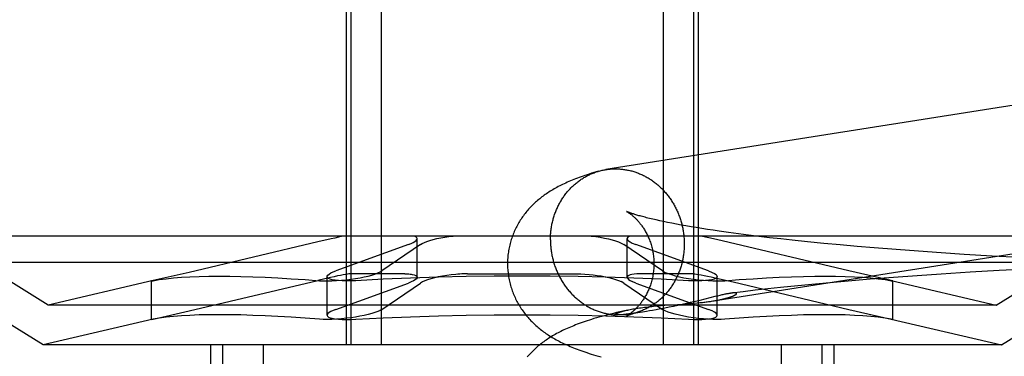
# Model space of a CAD drawing. Header units: inches. Extents: x 0 to 243, y 0 to 157.
# Tile 21 of 63: x 84.4941 to 84.7564, y 81.0158 to 81.1054. Entities that reach past the tile are written whole.
import ezdxf

# ---------------------------------------------------------------- set-up
doc = ezdxf.new("R2010")
doc.units = ezdxf.units.IN
doc.header["$LTSCALE"] = 13.357143
doc.header["$MEASUREMENT"] = 0
doc.linetypes.add('HIDDEN', pattern=[0.2, 0.1, -0.1])
doc.layers.add('DEFAULT_2', color=8, linetype='HIDDEN')

msp = doc.modelspace()

# ---------------------------------------------------------------- linework, layer by layer
at = {"layer": 'DEFAULT_2', "color": 8, "linetype": 'HIDDEN'}
for p, q in [((84.58109, 81.1238), (84.58109, 81.0188)), ((84.5823, 81.1238), (84.5823, 81.0188)), ((84.5904, 81.1238), (84.5904, 81.0188)), ((84.66554, 81.1238), (84.66554, 81.0188)), ((84.67364, 81.1238), (84.67364, 81.0188)), ((84.67484, 81.1238), (84.67484, 81.0188)), ((84.6646, 81.05186), (84.66363, 81.05207)), ((84.66562, 81.05164), (84.6646, 81.05186)), ((84.6667, 81.05142), (84.66562, 81.05164)), ((84.66784, 81.05119), (84.6667, 81.05142)), ((84.66904, 81.05096), (84.66784, 81.05119)), ((84.67028, 81.05073), (84.66904, 81.05096)), ((84.67158, 81.0505), (84.67028, 81.05073)), ((84.67294, 81.05027), (84.67158, 81.0505)), ((84.67435, 81.05003), (84.67294, 81.05027)), ((84.6758, 81.0498), (84.67435, 81.05003)), ((84.67731, 81.04956), (84.6758, 81.0498)), ((84.67887, 81.04932), (84.67731, 81.04956)), ((84.7839, 81.0478), (84.47204, 81.0478)), ((84.50172, 81.0294), (84.47204, 81.0478)), ((84.60001, 81.03683), (84.60001, 81.0471)), ((84.65593, 81.03682), (84.65593, 81.0471)), ((84.67969, 81.04686), (84.67769, 81.04731)), ((84.68047, 81.04909), (84.67887, 81.04932)), ((84.71495, 81.03854), (84.67969, 81.04686)), ((84.68296, 81.04874), (84.68047, 81.04909)), ((84.68555, 81.04839), (84.68296, 81.04874)), ((84.68824, 81.04804), (84.68555, 81.04839)), ((84.69102, 81.04769), (84.68824, 81.04804)), ((84.69388, 81.04735), (84.69102, 81.04769)), ((84.69683, 81.04702), (84.69388, 81.04735)), ((84.69986, 81.04669), (84.69683, 81.04702)), ((84.75422, 81.0294), (84.7839, 81.0478)), ((84.57355, 81.04624), (84.53925, 81.03813)), ((84.59767, 81.04554), (84.57835, 81.03854)), ((84.60088, 81.04554), (84.5906, 81.03854)), ((84.65432, 81.04594), (84.65506, 81.04554)), ((84.66534, 81.03854), (84.65506, 81.04554)), ((84.65727, 81.04594), (84.65827, 81.04554)), ((84.67758, 81.03854), (84.65827, 81.04554)), ((84.70401, 81.04626), (84.69986, 81.04669)), ((84.70829, 81.04584), (84.70401, 81.04626)), ((84.71268, 81.04543), (84.70829, 81.04584)), ((84.71717, 81.04503), (84.71268, 81.04543)), ((84.72176, 81.04464), (84.71717, 81.04503)), ((84.72761, 81.04418), (84.72176, 81.04464)), ((84.73357, 81.04374), (84.72761, 81.04418)), ((84.73962, 81.04332), (84.73357, 81.04374)), ((84.74573, 81.04292), (84.73962, 81.04332)), ((84.75313, 81.04248), (84.74573, 81.04292)), ((84.76057, 81.04207), (84.75313, 81.04248)), ((84.79097, 81.04073), (84.46497, 81.04073)), ((84.50033, 81.0188), (84.46497, 81.04073)), ((84.75561, 81.0188), (84.79097, 81.04073)), ((84.53925, 81.03813), (84.52965, 81.03595)), ((84.57601, 81.02672), (84.57601, 81.03699)), ((84.59668, 81.03774), (84.5821, 81.03774)), ((84.61339, 81.03774), (84.64255, 81.03774)), ((84.67384, 81.03774), (84.65926, 81.03774)), ((84.66534, 81.03854), (84.66607, 81.03813)), ((84.67384, 81.03774), (84.67497, 81.0376)), ((84.67758, 81.03854), (84.67858, 81.03813)), ((84.67829, 81.0369), (84.68051, 81.0364)), ((84.67992, 81.02671), (84.67992, 81.03699)), ((84.68051, 81.0364), (84.68414, 81.03556)), ((84.72629, 81.03595), (84.71495, 81.03854)), ((84.72691, 81.03677), (84.72067, 81.03629)), ((84.73322, 81.03722), (84.72691, 81.03677)), ((84.73959, 81.03765), (84.73322, 81.03722)), ((84.74729, 81.03814), (84.73959, 81.03765)), ((84.75501, 81.03858), (84.74729, 81.03814)), ((84.76272, 81.03899), (84.75501, 81.03858)), ((84.52969, 81.03596), (84.50172, 81.0294)), ((84.52965, 81.03595), (84.52925, 81.03585)), ((84.52925, 81.03585), (84.52965, 81.03591)), ((84.52925, 81.02558), (84.52925, 81.03585)), ((84.53925, 81.02786), (84.57354, 81.03596)), ((84.57835, 81.02827), (84.59767, 81.03526)), ((84.5906, 81.02827), (84.60088, 81.03526)), ((84.65506, 81.03526), (84.65432, 81.03567)), ((84.65506, 81.03526), (84.66534, 81.02827)), ((84.65827, 81.03526), (84.65727, 81.03567)), ((84.65827, 81.03526), (84.67758, 81.02827)), ((84.68414, 81.03556), (84.71495, 81.02827)), ((84.6968, 81.0341), (84.6934, 81.03373)), ((84.7014, 81.03457), (84.6968, 81.0341)), ((84.7061, 81.03502), (84.7014, 81.03457)), ((84.71089, 81.03546), (84.7061, 81.03502)), ((84.71574, 81.03588), (84.71089, 81.03546)), ((84.72067, 81.03629), (84.71574, 81.03588)), ((84.72626, 81.03595), (84.75422, 81.0294)), ((84.72669, 81.03584), (84.72629, 81.03595)), ((84.72629, 81.03591), (84.72669, 81.03584)), ((84.72669, 81.02558), (84.72669, 81.03585)), ((84.67933, 81.03167), (84.67525, 81.03066)), ((84.67999, 81.03183), (84.67933, 81.03167)), ((84.68061, 81.03198), (84.67999, 81.03183)), ((84.68679, 81.03297), (84.68374, 81.0326)), ((84.69007, 81.03336), (84.68679, 81.03297)), ((84.6934, 81.03373), (84.69007, 81.03336)), ((84.75422, 81.0294), (84.50172, 81.0294)), ((84.66299, 81.0291), (84.66398, 81.02919)), ((84.66398, 81.02919), (84.66497, 81.02927)), ((84.66593, 81.02859), (84.66478, 81.02837)), ((84.66497, 81.02927), (84.66597, 81.02935)), ((84.66711, 81.02883), (84.66593, 81.02859)), ((84.66597, 81.02935), (84.66794, 81.02949)), ((84.66829, 81.02907), (84.66711, 81.02883)), ((84.66794, 81.02949), (84.67076, 81.02968)), ((84.66945, 81.02931), (84.66829, 81.02907)), ((84.67059, 81.02956), (84.66945, 81.02931)), ((84.6717, 81.02981), (84.67059, 81.02956)), ((84.67076, 81.02968), (84.67209, 81.02978)), ((84.67276, 81.03006), (84.6717, 81.02981)), ((84.67209, 81.02978), (84.67294, 81.02984)), ((84.67379, 81.0303), (84.67276, 81.03006)), ((84.67294, 81.02984), (84.67376, 81.02991)), ((84.67376, 81.02991), (84.67454, 81.02999)), ((84.67525, 81.03066), (84.67379, 81.0303)), ((84.67454, 81.02999), (84.67528, 81.03006)), ((84.67528, 81.03006), (84.67599, 81.03014)), ((84.67875, 81.0305), (84.67915, 81.03057)), ((84.52965, 81.02568), (84.53925, 81.02786)), ((84.65334, 81.02678), (84.65332, 81.02678)), ((84.65342, 81.02678), (84.6534, 81.02678)), ((84.65346, 81.02678), (84.65344, 81.02678)), ((84.6535, 81.02678), (84.65348, 81.02678)), ((84.65355, 81.02678), (84.65353, 81.02678)), ((84.65371, 81.02679), (84.65365, 81.02678)), ((84.65377, 81.02679), (84.65371, 81.02679)), ((84.65384, 81.02679), (84.65377, 81.02679)), ((84.65392, 81.02679), (84.65384, 81.02679)), ((84.654, 81.0268), (84.65392, 81.02679)), ((84.65409, 81.0268), (84.654, 81.0268)), ((84.65419, 81.02681), (84.65409, 81.0268)), ((84.6543, 81.02682), (84.65419, 81.02681)), ((84.65442, 81.02682), (84.6543, 81.02682)), ((84.65455, 81.02684), (84.65442, 81.02682)), ((84.65469, 81.02685), (84.65455, 81.02684)), ((84.65484, 81.02686), (84.65469, 81.02685)), ((84.65611, 81.0281), (84.65482, 81.02781)), ((84.655, 81.02688), (84.65484, 81.02686)), ((84.65518, 81.02689), (84.655, 81.02688)), ((84.65537, 81.02691), (84.65518, 81.02689)), ((84.65568, 81.02695), (84.65537, 81.02691)), ((84.65603, 81.02699), (84.65568, 81.02695)), ((84.65641, 81.02704), (84.65603, 81.02699)), ((84.65685, 81.02709), (84.65641, 81.02704)), ((84.65736, 81.02716), (84.65685, 81.02709)), ((84.65795, 81.02724), (84.65736, 81.02716)), ((84.65864, 81.02734), (84.65795, 81.02724)), ((84.65944, 81.02746), (84.65864, 81.02734)), ((84.66105, 81.02772), (84.66003, 81.02755)), ((84.66184, 81.02785), (84.66105, 81.02772)), ((84.66272, 81.028), (84.66184, 81.02785)), ((84.6637, 81.02817), (84.66272, 81.028)), ((84.66478, 81.02837), (84.6637, 81.02817)), ((84.66607, 81.02786), (84.66534, 81.02827)), ((84.67858, 81.02786), (84.67758, 81.02827)), ((84.71495, 81.02827), (84.72629, 81.02568)), ((84.52969, 81.02568), (84.50033, 81.0188)), ((84.52925, 81.02557), (84.52965, 81.02568)), ((84.52965, 81.02564), (84.52925, 81.02557)), ((84.72626, 81.02568), (84.75561, 81.0188)), ((84.72629, 81.02568), (84.72669, 81.02557)), ((84.72669, 81.02557), (84.72629, 81.02564)), ((84.75561, 81.0188), (84.50033, 81.0188)), ((84.54497, 81.0188), (84.54497, 80.86255)), ((84.54817, 81.0188), (84.54817, 80.86255)), ((84.55898, 81.0188), (84.55898, 80.86255)), ((84.69696, 81.0188), (84.69696, 80.86255)), ((84.70776, 81.0188), (84.70776, 80.86255)), ((84.71097, 81.0188), (84.71097, 80.86255))]:
    msp.add_line(p, q, dxfattribs=at)
for points in [[(84.87077, 81.09997), (84.8705, 81.09998), (84.87023, 81.09998), (84.86995, 81.09998), (84.86968, 81.09997), (84.8694, 81.09996), (84.86913, 81.09994), (84.86886, 81.09992), (84.86858, 81.09989), (84.86831, 81.09986), (84.86804, 81.09983), (84.86777, 81.09979), (84.65029, 81.0655)], [(84.64835, 81.06507), (84.64844, 81.0651), (84.64871, 81.06517), (84.64898, 81.06524), (84.64924, 81.0653), (84.64951, 81.06536), (84.64978, 81.06541), (84.65005, 81.06546), (84.65029, 81.0655)], [(84.65032, 81.0655), (84.65059, 81.06554), (84.65086, 81.06558), (84.65113, 81.06561), (84.6514, 81.06564), (84.65168, 81.06566), (84.65195, 81.06567), (84.65223, 81.06569), (84.6525, 81.06569), (84.65277, 81.0657), (84.65305, 81.06569), (84.65332, 81.06569)], [(84.65332, 81.06569), (84.6536, 81.06568), (84.65387, 81.06566), (84.65415, 81.06564), (84.65442, 81.06562), (84.65469, 81.06559), (84.65497, 81.06555), (84.65524, 81.06552), (84.65551, 81.06547), (84.65578, 81.06543), (84.65606, 81.06537), (84.65633, 81.06532), (84.6566, 81.06526), (84.65687, 81.06519), (84.65714, 81.06512), (84.6574, 81.06505), (84.65767, 81.06497), (84.65794, 81.06488), (84.6582, 81.06479), (84.65846, 81.0647), (84.65873, 81.06461), (84.65899, 81.0645), (84.65925, 81.0644), (84.6595, 81.06429), (84.65976, 81.06417), (84.66002, 81.06406), (84.66027, 81.06393), (84.66052, 81.06381), (84.66077, 81.06368), (84.66102, 81.06354), (84.66127, 81.0634), (84.66151, 81.06326), (84.66175, 81.06311), (84.662, 81.06296), (84.66223, 81.06281), (84.66247, 81.06265), (84.6627, 81.06248), (84.66294, 81.06232), (84.66317, 81.06215), (84.66339, 81.06197), (84.66362, 81.06179), (84.66384, 81.06161), (84.66406, 81.06143), (84.66428, 81.06124), (84.6645, 81.06104), (84.66471, 81.06085), (84.66492, 81.06065), (84.66513, 81.06045), (84.66533, 81.06024), (84.66553, 81.06003), (84.66573, 81.05982), (84.66592, 81.0596), (84.66612, 81.05938), (84.66631, 81.05916), (84.66649, 81.05893), (84.66668, 81.0587), (84.66686, 81.05847), (84.66703, 81.05824), (84.66721, 81.058), (84.66738, 81.05776), (84.66755, 81.05752), (84.66771, 81.05727), (84.66787, 81.05702), (84.66803, 81.05677), (84.66818, 81.05652), (84.66833, 81.05626), (84.66848, 81.05601), (84.66862, 81.05575), (84.66876, 81.05548), (84.66889, 81.05522), (84.66902, 81.05495), (84.66915, 81.05468), (84.66928, 81.05441), (84.6694, 81.05414), (84.66951, 81.05386), (84.66963, 81.05359), (84.66974, 81.05331), (84.66984, 81.05303), (84.66994, 81.05275), (84.67004, 81.05246), (84.67013, 81.05218), (84.67022, 81.05189), (84.67031, 81.05161), (84.67039, 81.05132), (84.67046, 81.05103), (84.67054, 81.05074), (84.67061, 81.05044), (84.67067, 81.05015), (84.67073, 81.04986), (84.67079, 81.04956), (84.67084, 81.04927), (84.67089, 81.04897), (84.67093, 81.04867), (84.67097, 81.04838), (84.67101, 81.04808), (84.67104, 81.04778), (84.67107, 81.04748), (84.67109, 81.04718), (84.67111, 81.04688), (84.67113, 81.04658), (84.67114, 81.04628), (84.67114, 81.04598), (84.67115, 81.04568)], [(84.64835, 81.06507), (84.64769, 81.06488), (84.64705, 81.06469), (84.64643, 81.0645), (84.64583, 81.06431), (84.64526, 81.06412), (84.6447, 81.06394), (84.64417, 81.06376), (84.64365, 81.06357), (84.64315, 81.06339), (84.64266, 81.06321), (84.64219, 81.06303), (84.64173, 81.06285), (84.64127, 81.06267), (84.64083, 81.06248), (84.6404, 81.0623), (84.63998, 81.06211), (84.63956, 81.06192), (84.63915, 81.06173), (84.63875, 81.06154), (84.63835, 81.06135), (84.63796, 81.06115), (84.63758, 81.06095), (84.6372, 81.06075), (84.63683, 81.06055), (84.63647, 81.06034), (84.63611, 81.06013), (84.63576, 81.05993), (84.63542, 81.05971), (84.63509, 81.0595), (84.63476, 81.05929), (84.63444, 81.05907), (84.63413, 81.05886), (84.63382, 81.05864), (84.63352, 81.05842), (84.63322, 81.0582), (84.63293, 81.05797), (84.63264, 81.05774), (84.63236, 81.05751), (84.63208, 81.05727), (84.6318, 81.05703), (84.63152, 81.05678), (84.63125, 81.05653), (84.63098, 81.05627), (84.63071, 81.05601), (84.63045, 81.05575), (84.63019, 81.05548), (84.62994, 81.05521), (84.62969, 81.05494), (84.62945, 81.05466), (84.62921, 81.05438), (84.62898, 81.0541), (84.62875, 81.05381), (84.62852, 81.05352), (84.6283, 81.05322), (84.62808, 81.05292), (84.62787, 81.05262), (84.62767, 81.05231), (84.62746, 81.052), (84.62727, 81.05169), (84.62707, 81.05137), (84.62689, 81.05104), (84.6267, 81.05071), (84.62653, 81.05038), (84.62635, 81.05005), (84.62619, 81.04971), (84.62603, 81.04937), (84.62587, 81.04902), (84.62572, 81.04867), (84.62558, 81.04832), (84.62544, 81.04796), (84.62531, 81.0476), (84.62518, 81.04724), (84.62506, 81.04688), (84.62495, 81.04651), (84.62484, 81.04614), (84.62474, 81.04577), (84.62465, 81.04539), (84.62456, 81.04502), (84.62448, 81.04464), (84.62441, 81.04426), (84.62434, 81.04388), (84.62428, 81.04349), (84.62423, 81.04311), (84.62418, 81.04272), (84.62415, 81.04234), (84.62411, 81.04195), (84.62409, 81.04156), (84.62407, 81.04118), (84.62406, 81.04079), (84.62406, 81.04043)], [(84.6355, 81.04679), (84.6355, 81.04709), (84.63551, 81.04739), (84.63552, 81.04769), (84.63553, 81.04799), (84.63555, 81.04828), (84.63558, 81.04858), (84.6356, 81.04888), (84.63563, 81.04918), (84.63567, 81.04947), (84.63571, 81.04977), (84.63575, 81.05006), (84.6358, 81.05035), (84.63586, 81.05065), (84.63591, 81.05094), (84.63597, 81.05123), (84.63604, 81.05152), (84.63611, 81.05181), (84.63618, 81.05209), (84.63626, 81.05238), (84.63634, 81.05266), (84.63642, 81.05294), (84.63651, 81.05322), (84.63661, 81.0535), (84.6367, 81.05378), (84.6368, 81.05405), (84.63691, 81.05433), (84.63702, 81.0546), (84.63713, 81.05487), (84.63725, 81.05514), (84.63737, 81.0554), (84.63749, 81.05567), (84.63762, 81.05593), (84.63775, 81.05619), (84.63789, 81.05644), (84.63803, 81.0567), (84.63817, 81.05695), (84.63832, 81.0572), (84.63847, 81.05744), (84.63862, 81.05769), (84.63878, 81.05793), (84.63894, 81.05817), (84.6391, 81.0584), (84.63927, 81.05863), (84.63944, 81.05886), (84.63961, 81.05909), (84.63979, 81.05931), (84.63997, 81.05953), (84.64015, 81.05975), (84.64034, 81.05996), (84.64053, 81.06018), (84.64072, 81.06038), (84.64092, 81.06059), (84.64111, 81.06079), (84.64132, 81.06098), (84.64152, 81.06118), (84.64173, 81.06137), (84.64194, 81.06156), (84.64215, 81.06174), (84.64236, 81.06192), (84.64258, 81.06209), (84.6428, 81.06227), (84.64302, 81.06243), (84.64325, 81.0626), (84.64348, 81.06276), (84.64371, 81.06291), (84.64394, 81.06307), (84.64417, 81.06321), (84.64441, 81.06336), (84.64465, 81.0635), (84.64489, 81.06364), (84.64513, 81.06377), (84.64538, 81.0639), (84.64562, 81.06402), (84.64587, 81.06414), (84.64612, 81.06425), (84.64638, 81.06437), (84.64663, 81.06447), (84.64688, 81.06457), (84.64714, 81.06467), (84.6474, 81.06477), (84.64766, 81.06486), (84.64792, 81.06494), (84.64818, 81.06502)], [(84.67599, 81.03014), (84.67633, 81.03018), (84.67665, 81.03021), (84.67697, 81.03025), (84.67728, 81.03029), (84.67757, 81.03033), (84.67786, 81.03037), (84.67814, 81.03041), (84.67841, 81.03045), (84.87381, 81.06126)], [(84.65575, 81.05436), (84.65574, 81.05436), (84.65575, 81.05436), (84.65576, 81.05435), (84.65578, 81.05434), (84.65581, 81.05432), (84.65584, 81.05431), (84.65588, 81.05428), (84.65593, 81.05426), (84.65598, 81.05423), (84.65603, 81.0542), (84.65609, 81.05416), (84.65616, 81.05412), (84.65623, 81.05407), (84.6563, 81.05402), (84.65638, 81.05397), (84.65646, 81.05392), (84.65655, 81.05386), (84.65664, 81.05379), (84.65673, 81.05372), (84.65683, 81.05365), (84.65693, 81.05358), (84.65703, 81.0535), (84.65714, 81.05341), (84.65725, 81.05332), (84.65736, 81.05323), (84.65748, 81.05313), (84.65759, 81.05303), (84.65771, 81.05292), (84.65783, 81.05281), (84.65796, 81.0527), (84.65808, 81.05257), (84.65821, 81.05245), (84.65834, 81.05232), (84.65848, 81.05218), (84.65861, 81.05204), (84.65875, 81.05189), (84.65888, 81.05174), (84.65902, 81.05158), (84.65916, 81.05141), (84.6593, 81.05124), (84.65944, 81.05106), (84.65958, 81.05088), (84.65973, 81.05069), (84.65987, 81.05049), (84.66001, 81.05029), (84.66016, 81.05008), (84.6603, 81.04986), (84.66044, 81.04964), (84.66058, 81.04941), (84.66072, 81.04917), (84.66086, 81.04893), (84.661, 81.04868), (84.66113, 81.04842), (84.66127, 81.04816), (84.6614, 81.04789), (84.66152, 81.04762), (84.66165, 81.04733), (84.66177, 81.04704), (84.66189, 81.04675), (84.662, 81.04645), (84.66211, 81.04615), (84.66221, 81.04583), (84.66231, 81.04552), (84.6624, 81.0452), (84.66249, 81.04487), (84.66257, 81.04455), (84.66265, 81.04421), (84.66272, 81.04388), (84.66278, 81.04354), (84.66284, 81.0432), (84.66289, 81.04285), (84.66294, 81.04251), (84.66297, 81.04216), (84.66301, 81.04181), (84.66303, 81.04146), (84.66305, 81.04111), (84.66306, 81.04075), (84.66306, 81.04043)], [(84.66363, 81.05207), (84.66273, 81.05228), (84.6623, 81.05238), (84.66188, 81.05248), (84.66148, 81.05258), (84.66109, 81.05268), (84.66072, 81.05278), (84.66036, 81.05287), (84.66002, 81.05296), (84.65969, 81.05305), (84.65938, 81.05314), (84.65908, 81.05322), (84.65879, 81.0533), (84.65852, 81.05338), (84.65827, 81.05346), (84.65802, 81.05354), (84.6578, 81.05361), (84.65758, 81.05368), (84.65738, 81.05374), (84.65719, 81.0538), (84.65702, 81.05386), (84.65685, 81.05392), (84.6567, 81.05398), (84.65657, 81.05403), (84.65644, 81.05407), (84.65633, 81.05412), (84.65622, 81.05416), (84.65613, 81.05419), (84.65605, 81.05423), (84.65598, 81.05425), (84.65592, 81.05428), (84.65587, 81.0543), (84.65582, 81.05432), (84.65579, 81.05434), (84.65577, 81.05435), (84.65576, 81.05435)], [(84.58059, 81.0478), (84.57986, 81.04765), (84.57901, 81.04748), (84.57807, 81.04727), (84.57704, 81.04704), (84.57355, 81.04624)], [(84.59767, 81.04554), (84.59836, 81.04581), (84.59894, 81.04608), (84.5994, 81.04635), (84.59973, 81.04661), (84.59993, 81.04686), (84.60001, 81.0471)], [(84.60001, 81.0471), (84.59994, 81.04731), (84.59975, 81.0475), (84.59944, 81.04766), (84.599, 81.0478)], [(84.60088, 81.04554), (84.60134, 81.04581), (84.60192, 81.04608), (84.60261, 81.04635), (84.6034, 81.04661), (84.60429, 81.04686), (84.60525, 81.0471), (84.60627, 81.04731), (84.60734, 81.0475), (84.60844, 81.04766), (84.60956, 81.0478)], [(84.64638, 81.0478), (84.64757, 81.04765), (84.64874, 81.04748), (84.64987, 81.04727), (84.65093, 81.04704), (84.65193, 81.04679), (84.65284, 81.04651), (84.65364, 81.04624), (84.65432, 81.04594)], [(84.65694, 81.0478), (84.65648, 81.04765), (84.65615, 81.04748), (84.65597, 81.04727), (84.65593, 81.0471)], [(84.65593, 81.0471), (84.65594, 81.04704), (84.65605, 81.04679), (84.65631, 81.04651), (84.65672, 81.04624), (84.65727, 81.04594)], [(84.67769, 81.04731), (84.67682, 81.0475), (84.67603, 81.04766), (84.67535, 81.0478)], [(84.6355, 81.04679), (84.6355, 81.04649), (84.63551, 81.04619), (84.63552, 81.04589), (84.63553, 81.04559), (84.63555, 81.04529), (84.63558, 81.04499), (84.6356, 81.04469), (84.63563, 81.0444), (84.63567, 81.0441), (84.63571, 81.0438), (84.63575, 81.0435), (84.6358, 81.04321), (84.63586, 81.04291), (84.63591, 81.04262), (84.63597, 81.04232), (84.63604, 81.04203), (84.63611, 81.04174), (84.63618, 81.04145), (84.63626, 81.04116), (84.63634, 81.04087), (84.63642, 81.04058), (84.63651, 81.04029), (84.63661, 81.04001), (84.6367, 81.03973), (84.6368, 81.03944), (84.63691, 81.03916), (84.63702, 81.03889), (84.63713, 81.03861), (84.63725, 81.03833), (84.63737, 81.03806), (84.63749, 81.03779), (84.63762, 81.03752), (84.63775, 81.03725), (84.63789, 81.03699), (84.63803, 81.03673), (84.63817, 81.03647), (84.63832, 81.03621), (84.63847, 81.03595), (84.63862, 81.0357), (84.63878, 81.03545), (84.63894, 81.0352), (84.6391, 81.03496), (84.63927, 81.03471), (84.63944, 81.03447), (84.63961, 81.03424), (84.63979, 81.034), (84.63997, 81.03377), (84.64015, 81.03354), (84.64034, 81.03332), (84.64053, 81.03309), (84.64072, 81.03287), (84.64092, 81.03266), (84.64111, 81.03244), (84.64132, 81.03223), (84.64152, 81.03203), (84.64173, 81.03182), (84.64194, 81.03162), (84.64215, 81.03143), (84.64236, 81.03124), (84.64258, 81.03105), (84.6428, 81.03086), (84.64302, 81.03068), (84.64325, 81.0305), (84.64348, 81.03033), (84.64371, 81.03016), (84.64394, 81.02999), (84.64417, 81.02983), (84.64441, 81.02967), (84.64465, 81.02951), (84.64489, 81.02936), (84.64513, 81.02921), (84.64538, 81.02907), (84.64562, 81.02893), (84.64587, 81.0288), (84.64612, 81.02867), (84.64638, 81.02854), (84.64663, 81.02842), (84.64688, 81.0283), (84.64714, 81.02818), (84.6474, 81.02807), (84.64766, 81.02797), (84.64792, 81.02787), (84.64818, 81.02777), (84.64844, 81.02768), (84.64871, 81.02759), (84.64898, 81.02751), (84.64924, 81.02743), (84.64951, 81.02735), (84.64978, 81.02728), (84.65005, 81.02722), (84.65032, 81.02716), (84.65059, 81.0271), (84.65086, 81.02705), (84.65113, 81.027), (84.6514, 81.02696), (84.65168, 81.02692), (84.65195, 81.02688), (84.65223, 81.02686), (84.6525, 81.02683), (84.65277, 81.02681), (84.65305, 81.02679), (84.65332, 81.02678)], [(84.67115, 81.04568), (84.67114, 81.04538), (84.67114, 81.04508), (84.67113, 81.04478), (84.67111, 81.04449), (84.67109, 81.04419), (84.67107, 81.04389), (84.67104, 81.04359), (84.67101, 81.0433), (84.67097, 81.043), (84.67093, 81.04271), (84.67089, 81.04241), (84.67084, 81.04212), (84.67079, 81.04183), (84.67073, 81.04153), (84.67067, 81.04124), (84.67061, 81.04095), (84.67054, 81.04067), (84.67046, 81.04038), (84.67039, 81.0401), (84.67031, 81.03981), (84.67022, 81.03953), (84.67013, 81.03925), (84.67004, 81.03897), (84.66994, 81.03869), (84.66984, 81.03842), (84.66974, 81.03814), (84.66963, 81.03787), (84.66951, 81.0376), (84.6694, 81.03734), (84.66928, 81.03707), (84.66915, 81.03681), (84.66902, 81.03655), (84.66889, 81.03629), (84.66876, 81.03603), (84.66862, 81.03578), (84.66848, 81.03553), (84.66833, 81.03528), (84.66818, 81.03503), (84.66803, 81.03479), (84.66787, 81.03455), (84.66771, 81.03431), (84.66755, 81.03407), (84.66738, 81.03384), (84.66721, 81.03361), (84.66703, 81.03338), (84.66686, 81.03316), (84.66668, 81.03294), (84.66649, 81.03272), (84.66631, 81.03251), (84.66612, 81.0323), (84.66592, 81.03209), (84.66573, 81.03189), (84.66553, 81.03169), (84.66533, 81.03149), (84.66513, 81.03129), (84.66492, 81.0311), (84.66471, 81.03092), (84.6645, 81.03073), (84.66428, 81.03056), (84.66406, 81.03038), (84.66384, 81.03021), (84.66362, 81.03004), (84.66339, 81.02988), (84.66317, 81.02972), (84.66294, 81.02956), (84.6627, 81.02941), (84.66247, 81.02926), (84.66223, 81.02911), (84.662, 81.02897), (84.66175, 81.02884), (84.66151, 81.0287), (84.66127, 81.02858), (84.66102, 81.02845), (84.66077, 81.02833), (84.66052, 81.02822), (84.66027, 81.02811), (84.66002, 81.028), (84.65976, 81.0279), (84.6595, 81.0278), (84.65925, 81.02771), (84.65899, 81.02762), (84.65873, 81.02753), (84.65848, 81.02746)], [(84.62406, 81.04043), (84.62406, 81.04007), (84.62407, 81.03967), (84.62409, 81.03928), (84.62412, 81.03889), (84.62415, 81.0385), (84.62419, 81.03811), (84.62423, 81.03772), (84.62429, 81.03733), (84.62435, 81.03695), (84.62441, 81.03656), (84.62449, 81.03618), (84.62457, 81.0358), (84.62466, 81.03542), (84.62475, 81.03504), (84.62486, 81.03467), (84.62496, 81.03429), (84.62508, 81.03392), (84.6252, 81.03356), (84.62533, 81.03319), (84.62546, 81.03283), (84.6256, 81.03247), (84.62575, 81.03212), (84.6259, 81.03176), (84.62606, 81.03142), (84.62622, 81.03107), (84.62639, 81.03073), (84.62657, 81.03039), (84.62675, 81.03006), (84.62693, 81.02973), (84.62712, 81.0294), (84.62732, 81.02908), (84.62752, 81.02876), (84.62773, 81.02845), (84.62794, 81.02814), (84.62815, 81.02784), (84.62837, 81.02754), (84.62859, 81.02724), (84.62882, 81.02694), (84.62906, 81.02666), (84.62929, 81.02637), (84.62954, 81.02609), (84.62978, 81.02581), (84.63003, 81.02554), (84.63029, 81.02526), (84.63055, 81.025), (84.63082, 81.02473), (84.63109, 81.02447), (84.63136, 81.02422), (84.63164, 81.02396), (84.63192, 81.02372), (84.6322, 81.02347), (84.63249, 81.02324), (84.63278, 81.023), (84.63307, 81.02277), (84.63337, 81.02255), (84.63367, 81.02232), (84.63397, 81.0221), (84.63429, 81.02188), (84.63461, 81.02167), (84.63493, 81.02145), (84.63526, 81.02124), (84.63561, 81.02102), (84.63596, 81.02081), (84.63631, 81.0206), (84.63668, 81.02039), (84.63705, 81.02018), (84.63743, 81.01998), (84.63781, 81.01978), (84.6382, 81.01958), (84.6386, 81.01938), (84.63901, 81.01918), (84.63943, 81.01899), (84.63985, 81.0188), (84.64028, 81.01861), (84.64071, 81.01842), (84.64116, 81.01823), (84.64162, 81.01805), (84.64209, 81.01786), (84.64257, 81.01768), (84.64306, 81.01749), (84.64357, 81.01731), (84.6441, 81.01712), (84.64464, 81.01694), (84.6452, 81.01675), (84.64577, 81.01656), (84.64637, 81.01637), (84.64698, 81.01618), (84.64762, 81.01599), (84.64829, 81.0158), (84.649, 81.0156)], [(84.66306, 81.04043), (84.66306, 81.0401), (84.66305, 81.03975), (84.66303, 81.0394), (84.66301, 81.03906), (84.66298, 81.03871), (84.66294, 81.03837), (84.6629, 81.03802), (84.66285, 81.03768), (84.66279, 81.03734), (84.66273, 81.03701), (84.66266, 81.03668), (84.66258, 81.03635), (84.6625, 81.03602), (84.66242, 81.0357), (84.66232, 81.03538), (84.66223, 81.03507), (84.66213, 81.03476), (84.66202, 81.03446), (84.66191, 81.03416), (84.66179, 81.03387), (84.66168, 81.03358), (84.66155, 81.0333), (84.66143, 81.03303), (84.6613, 81.03276), (84.66117, 81.0325), (84.66104, 81.03224), (84.6609, 81.03199), (84.66077, 81.03175), (84.66063, 81.03152), (84.66049, 81.03129), (84.66035, 81.03106), (84.66021, 81.03085), (84.66006, 81.03064), (84.65992, 81.03043), (84.65978, 81.03024), (84.65964, 81.03005), (84.6595, 81.02986), (84.65936, 81.02969), (84.65922, 81.02951), (84.65908, 81.02935), (84.65894, 81.02919), (84.65881, 81.02903), (84.65867, 81.02888), (84.65854, 81.02874), (84.65841, 81.0286), (84.65828, 81.02847), (84.65815, 81.02834), (84.65802, 81.02822), (84.6579, 81.0281), (84.65778, 81.02799), (84.65766, 81.02788), (84.65754, 81.02778), (84.65743, 81.02768), (84.65731, 81.02758), (84.6572, 81.02749), (84.6571, 81.02741), (84.65699, 81.02733), (84.65689, 81.02725), (84.6568, 81.02717), (84.6567, 81.0271), (84.65661, 81.02704), (84.65652, 81.02698), (84.65644, 81.02692), (84.65636, 81.02686), (84.65628, 81.02681), (84.65621, 81.02677), (84.65614, 81.02672), (84.65608, 81.02668), (84.65602, 81.02665), (84.65597, 81.02662), (84.65592, 81.02659), (84.65587, 81.02656), (84.65584, 81.02654), (84.6558, 81.02653), (84.65578, 81.02651), (84.65576, 81.0265), (84.65575, 81.0265)], [(84.52965, 81.03591), (84.5313, 81.03619), (84.53311, 81.03643), (84.53508, 81.03664), (84.5372, 81.03682), (84.53947, 81.03695), (84.5419, 81.03705), (84.54447, 81.03711), (84.54719, 81.03713), (84.55005, 81.03711), (84.55306, 81.03705), (84.5562, 81.03695), (84.55949, 81.03682), (84.56291, 81.03664), (84.56647, 81.03643), (84.57016, 81.03619), (84.57398, 81.03591)], [(84.5821, 81.03774), (84.58181, 81.03772), (84.58142, 81.03767), (84.58091, 81.03759), (84.5803, 81.03747), (84.57959, 81.03733), (84.57878, 81.03716), (84.57788, 81.03696), (84.5769, 81.03674), (84.57354, 81.03596)], [(84.57601, 81.03698), (84.57605, 81.03715), (84.57623, 81.03741), (84.57655, 81.03768), (84.57702, 81.03796), (84.57762, 81.03825), (84.57835, 81.03854)], [(84.57735, 81.03616), (84.57682, 81.03631), (84.57641, 81.03649), (84.57614, 81.03669), (84.57602, 81.03691), (84.57601, 81.03698)], [(84.58121, 81.03616), (84.58241, 81.03631), (84.5836, 81.03649), (84.58477, 81.03669), (84.58588, 81.03691), (84.58692, 81.03715), (84.58788, 81.03741), (84.58874, 81.03768), (84.58949, 81.03796), (84.59011, 81.03825), (84.5906, 81.03854)], [(84.62797, 81.03713), (84.62052, 81.03709), (84.61307, 81.03699), (84.60565, 81.03682), (84.59826, 81.03658), (84.59092, 81.03628), (84.58364, 81.03591)], [(84.59668, 81.03774), (84.59706, 81.03773), (84.59742, 81.03772), (84.59777, 81.0377), (84.59809, 81.03767), (84.59839, 81.03764), (84.59867, 81.0376)], [(84.60001, 81.03683), (84.59997, 81.03666), (84.59979, 81.0364), (84.59947, 81.03613), (84.599, 81.03584), (84.5984, 81.03556), (84.59767, 81.03526)], [(84.59867, 81.0376), (84.5992, 81.03747), (84.59961, 81.03731), (84.59988, 81.03712), (84.6, 81.0369), (84.60001, 81.03683)], [(84.61028, 81.0376), (84.60907, 81.03747), (84.60789, 81.03731), (84.60673, 81.03712), (84.60561, 81.0369), (84.60457, 81.03666), (84.60361, 81.0364), (84.60275, 81.03613), (84.602, 81.03584), (84.60137, 81.03556), (84.60088, 81.03526)], [(84.61339, 81.03774), (84.61288, 81.03773), (84.61237, 81.03772), (84.61185, 81.0377), (84.61133, 81.03767), (84.6108, 81.03764), (84.61028, 81.0376)], [(84.6723, 81.03591), (84.66502, 81.03628), (84.65768, 81.03658), (84.65029, 81.03682), (84.64287, 81.03699), (84.63542, 81.03709), (84.62797, 81.03713)], [(84.64255, 81.03774), (84.64361, 81.03772), (84.64468, 81.03767), (84.64578, 81.03759), (84.64687, 81.03747), (84.64796, 81.03733), (84.64903, 81.03716), (84.65007, 81.03696), (84.65107, 81.03674), (84.652, 81.03649), (84.65287, 81.03623), (84.65365, 81.03596), (84.65432, 81.03567)], [(84.65926, 81.03774), (84.65849, 81.03772), (84.6578, 81.03767), (84.65722, 81.03759), (84.65673, 81.03747), (84.65636, 81.03733), (84.65609, 81.03716), (84.65596, 81.03696), (84.65593, 81.03683)], [(84.65593, 81.03683), (84.65594, 81.03674), (84.65607, 81.03649), (84.65632, 81.03623), (84.65673, 81.03596), (84.65727, 81.03567)], [(84.66607, 81.03813), (84.66682, 81.03781), (84.66771, 81.03752), (84.66873, 81.03723), (84.66984, 81.03696), (84.67104, 81.03671), (84.6723, 81.03649), (84.67361, 81.0363), (84.67493, 81.03614), (84.67625, 81.03601), (84.67753, 81.03592), (84.67877, 81.03587), (84.67993, 81.03584), (84.681, 81.03586), (84.68196, 81.03591)], [(84.67992, 81.03698), (84.67982, 81.03671), (84.67954, 81.03649), (84.67909, 81.0363), (84.67848, 81.03614), (84.67773, 81.03601), (84.67684, 81.03592), (84.67583, 81.03587), (84.67473, 81.03584), (84.67354, 81.03586), (84.6723, 81.03591)], [(84.67497, 81.0376), (84.67563, 81.03747), (84.67641, 81.03731), (84.6773, 81.03712), (84.67829, 81.0369)], [(84.67858, 81.03813), (84.67918, 81.03781), (84.6796, 81.03752), (84.67985, 81.03723), (84.67992, 81.03698)], [(84.68196, 81.03591), (84.68578, 81.03619), (84.68947, 81.03643), (84.69303, 81.03664), (84.69645, 81.03682), (84.69973, 81.03695), (84.70288, 81.03705), (84.70589, 81.03711), (84.70875, 81.03713), (84.71147, 81.03711), (84.71404, 81.03705), (84.71646, 81.03695), (84.71874, 81.03682), (84.72086, 81.03664), (84.72282, 81.03643), (84.72463, 81.03619), (84.72629, 81.03591)], [(84.57398, 81.03591), (84.57497, 81.03586), (84.57607, 81.03584), (84.57727, 81.03587), (84.57854, 81.03593), (84.57986, 81.03603), (84.58121, 81.03616)], [(84.58364, 81.03591), (84.58236, 81.03586), (84.58115, 81.03584), (84.58002, 81.03587), (84.579, 81.03593), (84.57811, 81.03603), (84.57735, 81.03616)], [(84.67915, 81.03057), (84.67938, 81.03061), (84.6796, 81.03065), (84.67981, 81.03068), (84.68002, 81.03072), (84.68021, 81.03076), (84.6804, 81.0308), (84.68058, 81.03083), (84.68076, 81.03087), (84.68092, 81.0309), (84.68109, 81.03094), (84.68124, 81.03097), (84.68139, 81.03101), (84.68153, 81.03104), (84.68166, 81.03107), (84.68179, 81.0311), (84.68192, 81.03113), (84.68204, 81.03116), (84.68215, 81.03119), (84.68226, 81.03122), (84.68237, 81.03125), (84.68247, 81.03128), (84.68257, 81.03131), (84.68266, 81.03133), (84.68275, 81.03136), (84.68284, 81.03138), (84.68292, 81.03141), (84.683, 81.03143), (84.68308, 81.03146), (84.68315, 81.03148), (84.68322, 81.0315), (84.68329, 81.03153), (84.68336, 81.03155), (84.68342, 81.03157), (84.68348, 81.03159), (84.68354, 81.03161), (84.6836, 81.03163), (84.68366, 81.03165), (84.68371, 81.03167), (84.68376, 81.03169), (84.68381, 81.03171), (84.68386, 81.03173), (84.68391, 81.03175), (84.68395, 81.03176), (84.684, 81.03178), (84.68404, 81.0318), (84.68408, 81.03182), (84.68413, 81.03183), (84.68417, 81.03185), (84.6842, 81.03187), (84.68424, 81.03188), (84.68428, 81.0319), (84.68431, 81.03192), (84.68435, 81.03193), (84.68438, 81.03195), (84.68442, 81.03196), (84.68445, 81.03198), (84.68448, 81.032), (84.68451, 81.03201), (84.68454, 81.03203), (84.68457, 81.03204), (84.6846, 81.03206), (84.68463, 81.03207), (84.68465, 81.03209), (84.68468, 81.0321), (84.68471, 81.03212), (84.68473, 81.03214), (84.68476, 81.03215), (84.68478, 81.03217), (84.6848, 81.03218), (84.68483, 81.0322), (84.68485, 81.03221), (84.68487, 81.03223), (84.68489, 81.03224), (84.68491, 81.03226), (84.68493, 81.03227), (84.68494, 81.03229), (84.68496, 81.0323), (84.68498, 81.03232), (84.68499, 81.03233), (84.685, 81.03235), (84.68502, 81.03236), (84.68503, 81.03238), (84.68504, 81.03239), (84.68505, 81.03241), (84.68505, 81.03243), (84.68506, 81.03244), (84.68506, 81.03246), (84.68506, 81.03247), (84.68506, 81.03248), (84.68506, 81.0325), (84.68505, 81.03251), (84.68505, 81.03253), (84.68504, 81.03254), (84.68502, 81.03255), (84.68501, 81.03257), (84.68499, 81.03258), (84.68497, 81.03259), (84.68494, 81.0326), (84.68491, 81.03261), (84.68487, 81.03262), (84.68483, 81.03263), (84.68479, 81.03264), (84.68474, 81.03264), (84.68469, 81.03265), (84.68463, 81.03265), (84.68456, 81.03265), (84.68449, 81.03265), (84.68441, 81.03265), (84.68432, 81.03265), (84.68423, 81.03264), (84.68413, 81.03264), (84.68402, 81.03263), (84.6839, 81.03261), (84.68377, 81.0326)], [(84.68374, 81.0326), (84.68364, 81.03258), (84.68349, 81.03256), (84.68334, 81.03254), (84.68317, 81.03251), (84.68299, 81.03248), (84.68281, 81.03245), (84.68261, 81.03241), (84.6824, 81.03237), (84.68218, 81.03232), (84.68195, 81.03228), (84.68171, 81.03222), (84.68145, 81.03217), (84.68119, 81.03211), (84.68061, 81.03198)], [(84.65607, 81.02809), (84.65639, 81.02816), (84.65673, 81.02823), (84.65709, 81.0283), (84.65748, 81.02837), (84.65789, 81.02844), (84.65831, 81.02851), (84.65875, 81.02858), (84.65919, 81.02865), (84.65965, 81.02871), (84.66011, 81.02878), (84.66058, 81.02884), (84.66105, 81.02889), (84.66153, 81.02895), (84.66201, 81.029), (84.6625, 81.02905), (84.66299, 81.0291)], [(84.57398, 81.02564), (84.57016, 81.02592), (84.56647, 81.02616), (84.56291, 81.02637), (84.55949, 81.02655), (84.5562, 81.02668), (84.55306, 81.02678), (84.55005, 81.02684), (84.54719, 81.02686), (84.54447, 81.02684), (84.5419, 81.02678), (84.53947, 81.02668), (84.5372, 81.02655), (84.53508, 81.02637), (84.53311, 81.02616), (84.5313, 81.02592), (84.52965, 81.02564)], [(84.58121, 81.02589), (84.57986, 81.02576), (84.57854, 81.02566), (84.57727, 81.0256), (84.57607, 81.02557), (84.57497, 81.02559), (84.57398, 81.02564)], [(84.57835, 81.02827), (84.57762, 81.02797), (84.57702, 81.02769), (84.57655, 81.02741), (84.57623, 81.02714), (84.57605, 81.02688), (84.57601, 81.02671)], [(84.57601, 81.02671), (84.57602, 81.02664), (84.57614, 81.02642), (84.57641, 81.02621), (84.57682, 81.02604), (84.57735, 81.02589)], [(84.57735, 81.02589), (84.57811, 81.02576), (84.579, 81.02566), (84.58002, 81.0256), (84.58115, 81.02557), (84.58236, 81.02559), (84.58364, 81.02564)], [(84.5906, 81.02827), (84.59011, 81.02797), (84.58948, 81.02769), (84.58874, 81.02741), (84.58788, 81.02714), (84.58692, 81.02688), (84.58588, 81.02664), (84.58476, 81.02642), (84.5836, 81.02621), (84.58241, 81.02604), (84.58121, 81.02589)], [(84.58364, 81.02564), (84.59092, 81.02601), (84.59826, 81.02631), (84.60565, 81.02654), (84.61307, 81.02671), (84.62052, 81.02682), (84.62797, 81.02686)], [(84.62797, 81.02686), (84.63542, 81.02682), (84.64287, 81.02672), (84.65029, 81.02654), (84.65768, 81.02631), (84.66502, 81.02601), (84.6723, 81.02564)], [(84.65482, 81.02781), (84.65396, 81.02761), (84.65311, 81.02741), (84.65228, 81.02721), (84.65146, 81.027), (84.65066, 81.0268), (84.64989, 81.02659), (84.64915, 81.02639), (84.64843, 81.02619), (84.64775, 81.02599), (84.64709, 81.0258), (84.64646, 81.0256), (84.64586, 81.02541), (84.64528, 81.02523), (84.64472, 81.02504), (84.64418, 81.02485), (84.64365, 81.02467), (84.64314, 81.02449), (84.64265, 81.0243), (84.64217, 81.02412), (84.6417, 81.02393), (84.64124, 81.02375), (84.6408, 81.02356), (84.64036, 81.02338), (84.63993, 81.02319), (84.63951, 81.023), (84.6391, 81.02281), (84.63869, 81.02261), (84.63829, 81.02241), (84.63789, 81.02221), (84.63751, 81.02201), (84.63713, 81.02181), (84.63675, 81.0216), (84.63639, 81.02139), (84.63603, 81.02118), (84.63568, 81.02097), (84.63533, 81.02076), (84.635, 81.02054), (84.63467, 81.02033), (84.63435, 81.02011), (84.63403, 81.01989), (84.63373, 81.01967), (84.63342, 81.01944), (84.63313, 81.01922), (84.63283, 81.01899), (84.63254, 81.01875), (84.63225, 81.01852), (84.63197, 81.01827), (84.63169, 81.01803), (84.63141, 81.01777), (84.63113, 81.01752), (84.63086, 81.01726), (84.63059, 81.01699), (84.63033, 81.01672), (84.63007, 81.01645), (84.62982, 81.01618), (84.62957, 81.0159), (84.62933, 81.01562)], [(84.65327, 81.02679), (84.65325, 81.02679), (84.65324, 81.02679), (84.65322, 81.02679), (84.6532, 81.02679), (84.65319, 81.02679), (84.65317, 81.02679), (84.65315, 81.02679), (84.65314, 81.02679), (84.65312, 81.0268), (84.6531, 81.0268), (84.65309, 81.0268), (84.65307, 81.0268), (84.65306, 81.0268), (84.65304, 81.02681), (84.65302, 81.02681), (84.65301, 81.02681), (84.65299, 81.02681), (84.65298, 81.02682), (84.65296, 81.02682), (84.65295, 81.02682), (84.65293, 81.02683), (84.65292, 81.02683), (84.6529, 81.02684), (84.65289, 81.02684), (84.65287, 81.02685), (84.65286, 81.02685), (84.65285, 81.02686), (84.65284, 81.02686), (84.65283, 81.02687), (84.65282, 81.02688), (84.65281, 81.02688), (84.6528, 81.02689), (84.65279, 81.0269), (84.65279, 81.02691), (84.65279, 81.02692), (84.65278, 81.02693), (84.65278, 81.02694), (84.65278, 81.02695), (84.65279, 81.02696), (84.65279, 81.02697), (84.6528, 81.02699), (84.65281, 81.027), (84.65282, 81.02702), (84.65284, 81.02703), (84.65286, 81.02705), (84.65288, 81.02707), (84.65291, 81.02708), (84.65293, 81.0271), (84.65297, 81.02712), (84.653, 81.02714), (84.65304, 81.02717), (84.65309, 81.02719), (84.65314, 81.02721), (84.65319, 81.02724), (84.65326, 81.02727), (84.65332, 81.0273), (84.6534, 81.02733), (84.65348, 81.02736), (84.65357, 81.02739), (84.65367, 81.02743), (84.65377, 81.02747), (84.65389, 81.02751), (84.65402, 81.02755), (84.65416, 81.02759), (84.65431, 81.02764), (84.65447, 81.02769), (84.65464, 81.02774), (84.65483, 81.02779), (84.65504, 81.02784), (84.65526, 81.0279), (84.65551, 81.02796), (84.65578, 81.02802), (84.65607, 81.02809)], [(84.66004, 81.02755), (84.65633, 81.02697), (84.65606, 81.02693), (84.65578, 81.02689), (84.65551, 81.02686), (84.65524, 81.02684), (84.65497, 81.02682), (84.65469, 81.0268), (84.65442, 81.02679), (84.65415, 81.02678), (84.65387, 81.02678), (84.6536, 81.02678), (84.65332, 81.02678)], [(84.65365, 81.02678), (84.6536, 81.02678), (84.65357, 81.02678)], [(84.65575, 81.0265), (84.65574, 81.02649), (84.65575, 81.0265), (84.65577, 81.02651), (84.65579, 81.02652), (84.65583, 81.02653), (84.65587, 81.02655), (84.65592, 81.02657), (84.65598, 81.0266), (84.65605, 81.02663), (84.65613, 81.02666), (84.65623, 81.0267), (84.65633, 81.02674), (84.65644, 81.02678), (84.65657, 81.02683), (84.6567, 81.02688), (84.65685, 81.02693), (84.65701, 81.02699), (84.65718, 81.02704), (84.65737, 81.02711), (84.65757, 81.02717), (84.65778, 81.02724), (84.658, 81.02731), (84.65824, 81.02738), (84.65848, 81.02746)], [(84.65848, 81.02746), (84.6582, 81.02738), (84.65794, 81.0273), (84.65767, 81.02724), (84.6574, 81.02717), (84.65714, 81.02712), (84.65687, 81.02706), (84.6566, 81.02701), (84.65636, 81.02697)], [(84.68196, 81.02564), (84.68099, 81.02559), (84.67992, 81.02557), (84.67876, 81.02559), (84.67753, 81.02565), (84.67624, 81.02574), (84.67492, 81.02587), (84.6736, 81.02603), (84.6723, 81.02622), (84.67104, 81.02644), (84.66984, 81.02669), (84.66872, 81.02696), (84.66771, 81.02724), (84.66682, 81.02754), (84.66607, 81.02786)], [(84.6723, 81.02564), (84.67354, 81.02559), (84.67473, 81.02557), (84.67583, 81.02559), (84.67684, 81.02565), (84.67773, 81.02574), (84.67849, 81.02587), (84.67909, 81.02603), (84.67954, 81.02622), (84.67982, 81.02644), (84.67992, 81.02671)], [(84.67992, 81.02671), (84.67985, 81.02696), (84.6796, 81.02724), (84.67918, 81.02754), (84.67858, 81.02786)], [(84.72629, 81.02564), (84.72463, 81.02592), (84.72282, 81.02616), (84.72086, 81.02637), (84.71874, 81.02655), (84.71646, 81.02668), (84.71404, 81.02678), (84.71147, 81.02684), (84.70875, 81.02686), (84.70589, 81.02684), (84.70288, 81.02678), (84.69973, 81.02668), (84.69645, 81.02655), (84.69303, 81.02637), (84.68947, 81.02616), (84.68578, 81.02592), (84.68196, 81.02564)]]:
    msp.add_lwpolyline(points, dxfattribs=at)
msp.add_arc((84.97722, 80.81705), 0.25, 90, 270, dxfattribs=at)

doc.saveas('drawing.dxf')
